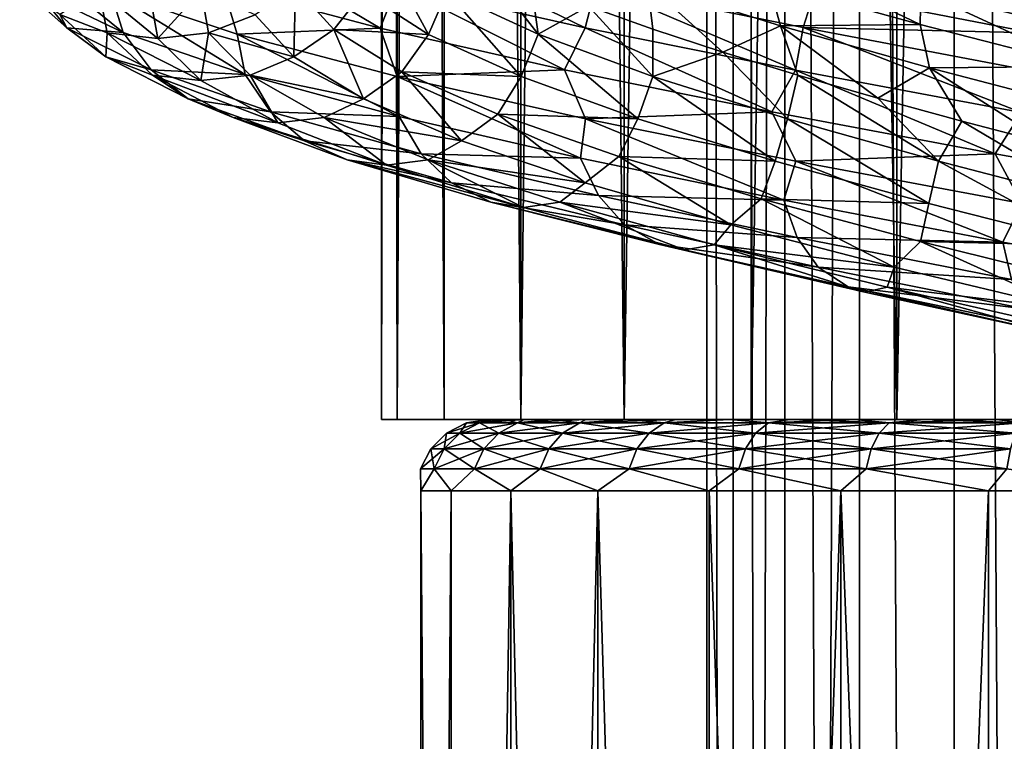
# Model space of a CAD drawing. Header units: metres. Extents: x -109 to 109, y -917 to 389.
# Tile 164 of 256: x -18 to -4, y -540 to -529. Entities that reach past the tile are written whole.
import ezdxf

# ---------------------------------------------------------------- set-up
doc = ezdxf.new("R2010")
doc.units = ezdxf.units.M
doc.layers.add('solid_24503124_XXX_01_SW0001', color=7, linetype='CONTINUOUS')
doc.layers.add('solid_24503124_XXX_01_SW0001_01', color=7, linetype='CONTINUOUS')

msp = doc.modelspace()

# ---------------------------------------------------------------- linework, layer by layer
at = {"layer": 'solid_24503124_XXX_01_SW0001'}
for points in [[(-13, -410), (-13, -535), (-12.778495, -535, 2.389471)], [(-12.778631, -410, -2.388798), (-12.778495, -535, -2.389471), (-13, -535)], [(-12.778631, -410, -2.388798), (-13, -535), (-13, -410)], [(-13, -410), (-12.778495, -535, 2.389471), (-12.778644, -410, 2.388729)], [(-12.778644, -410, 2.388729), (-12.778495, -535, 2.389471), (-12.122266, -535, 4.695816)], [(-12.778644, -410, 2.388729), (-12.122266, -535, 4.695816), (-12.122123, -410, 4.696183)], [(-12.122127, -410, -4.696173), (-12.778495, -535, -2.389471), (-12.778631, -410, -2.388798)], [(-12.122127, -410, -4.696173), (-12.122266, -535, -4.695816), (-12.778495, -535, -2.389471)], [(-12.122123, -410, 4.696183), (-12.122266, -535, 4.695816), (-11.053084, -535, 6.843201)], [(-12.122127, -410, -4.696173), (-11.053084, -535, -6.843201), (-12.122266, -535, -4.695816)], [(-11.052748, -410, -6.843724), (-11.053084, -535, -6.843201), (-12.122127, -410, -4.696173)], [(-12.122123, -410, 4.696183), (-11.053084, -535, 6.843201), (-11.052835, -410, 6.84358)], [(-11.052835, -410, 6.84358), (-11.053084, -535, 6.843201), (-9.606456, -535, 8.758754)], [(-9.607092, -410, -8.758067), (-9.606456, -535, -8.758754), (-11.053084, -535, -6.843201)], [(-9.607092, -410, -8.758067), (-11.053084, -535, -6.843201), (-11.052748, -410, -6.843724)], [(-11.052835, -410, 6.84358), (-9.606456, -535, 8.758754), (-9.607066, -410, 8.758096)], [(-7.834121, -410, -10.374312), (-9.606456, -535, -8.758754), (-9.607092, -410, -8.758067)], [(-9.607066, -410, 8.758096), (-9.606456, -535, 8.758754), (-7.834294, -410, 10.374181)], [(-7.834294, -410, 10.374181), (-9.606456, -535, 8.758754), (-7.834196, -535, 10.374236)], [(-7.834121, -410, -10.374312), (-7.834196, -535, -10.374236), (-9.606456, -535, -8.758754)], [(-7.834294, -410, 10.374181), (-7.834196, -535, 10.374236), (-5.795265, -535, 11.636799)], [(-7.834294, -410, 10.374181), (-5.795265, -535, 11.636799), (-5.794521, -410, 11.637158)], [(-5.794586, -410, -11.637126), (-5.795265, -535, -11.636799), (-7.834196, -535, -10.374236)], [(-5.794586, -410, -11.637126), (-7.834196, -535, -10.374236), (-7.834121, -410, -10.374312)], [(-5.794521, -410, 11.637158), (-5.795265, -535, 11.636799), (-3.557269, -535, 12.503851)], [(-3.557472, -410, -12.503769), (-3.557269, -535, -12.503851), (-5.795265, -535, -11.636799)], [(-3.557472, -410, -12.503769), (-5.795265, -535, -11.636799), (-5.794586, -410, -11.637126)], [(-5.794521, -410, 11.637158), (-3.557269, -535, 12.503851), (-3.557692, -410, 12.503706)], [(-8.453436, -701, -399.111511), (-8.453425, -437, -399.111481), (-8.453425, -437, -400.888519)], [(-8.453436, -701, -400.888489), (-8.453436, -701, -399.111511), (-8.453425, -437, -400.888519)], [(-8.083981, -701, -402.626648), (-8.453436, -701, -400.888489), (-8.453425, -437, -400.888519)], [(-8.453436, -701, -399.111511), (-8.083981, -701, -397.373352), (-8.453425, -437, -399.111481)], [(-8.083981, -701, -402.626648), (-8.453425, -437, -400.888519), (-8.083978, -437, -402.626648)], [(-8.083981, -701, -397.373352), (-8.083978, -437, -397.373352), (-8.453425, -437, -399.111481)], [(-8.083981, -701, -402.626648), (-8.083978, -437, -402.626648), (-7.361266, -437, -404.249908)], [(-7.361216, -701, -404.25), (-8.083981, -701, -402.626648), (-7.361266, -437, -404.249908)], [(-8.083981, -701, -397.373352), (-7.361216, -701, -395.75), (-8.083978, -437, -397.373352)], [(-7.361216, -701, -395.75), (-7.361266, -437, -395.750092), (-8.083978, -437, -397.373352)], [(-7.361216, -701, -404.25), (-7.361266, -437, -404.249908), (-6.316738, -437, -405.687592)], [(-6.316731, -701, -394.312378), (-6.316738, -437, -394.312408), (-7.361266, -437, -395.750092)], [(-7.361216, -701, -395.75), (-6.316731, -701, -394.312378), (-7.361266, -437, -395.750092)], [(-6.316731, -701, -405.687622), (-7.361216, -701, -404.25), (-6.316738, -437, -405.687592)], [(-4.996175, -701, -406.876648), (-6.316738, -437, -405.687592), (-4.996158, -437, -406.876648)], [(-4.996175, -701, -406.876648), (-6.316731, -701, -405.687622), (-6.316738, -437, -405.687592)], [(-4.996175, -701, -393.123352), (-4.996158, -437, -393.123352), (-6.316738, -437, -394.312408)], [(-6.316731, -701, -394.312378), (-4.996175, -701, -393.123352), (-6.316738, -437, -394.312408)], [(-4.996175, -701, -406.876648), (-4.996158, -437, -406.876648), (-3.457402, -437, -407.765076)], [(-3.457262, -701, -407.765137), (-4.996175, -701, -406.876648), (-3.457402, -437, -407.765076)], [(-4.996175, -701, -393.123352), (-3.457262, -701, -392.234863), (-4.996158, -437, -393.123352)], [(-3.457262, -701, -392.234863), (-3.457402, -437, -392.234924), (-4.996158, -437, -393.123352)], [(-15.01458, -528.341614, -11.480134), (-13.018007, -529.530884, -13.838109), (-15.214014, -528.944397, -11.380428)], [(-15.01458, -528.341614, -11.480134), (-12.779982, -528.934082, -13.924508), (-13.018007, -529.530884, -13.838109)], [(-12.588287, -528.336121, -13.720875), (-10.154015, -529.526489, -15.941807), (-12.779982, -528.934082, -13.924508)], [(-12.588287, -528.336121, -13.720875), (-10.000299, -528.92865, -15.708149), (-10.154015, -529.526489, -15.941807)], [(-16.608734, -529.592529, -8.427439), (-18.046408, -528.427734, -5.622836), (-16.787861, -529.020264, -8.687566)], [(-16.608734, -529.592529, -8.427439), (-17.813927, -529.006714, -5.433581), (-18.046408, -528.427734, -5.622836)], [(-12.339953, -529.617432, -6.350289), (-12.985723, -528.431274, -4.034801), (-13.256542, -529.026794, -4.105639)], [(-12.339953, -529.617432, -6.350289), (-12.083698, -529.02301, -6.23709), (-12.985723, -528.431274, -4.034801)], [(-5.469957, -529.480164, -12.750193), (-5.463925, -529.006653, -13.222774), (-7.688192, -528.414307, -12.066814)], [(-7.592215, -528.893433, -11.613251), (-5.469957, -529.480164, -12.750193), (-7.688192, -528.414307, -12.066814)], [(-12.083698, -529.02301, -6.23709), (-10.811487, -529.614685, -8.247912), (-11.610913, -528.583557, -6.887324)], [(-10.811487, -529.614685, -8.247912), (-10.908007, -528.903137, -7.95347), (-11.610913, -528.583557, -6.887324)], [(-10.811487, -529.614685, -8.247912), (-10.1053, -529.223389, -8.950471), (-10.908007, -528.903137, -7.95347)], [(-9.282776, -528.910095, -9.934119), (-10.1053, -529.223389, -8.950471), (-9.209035, -529.5448, -9.870406)], [(-7.592215, -528.893433, -11.613251), (-9.282776, -528.910095, -9.934119), (-7.423853, -529.497437, -11.391184)], [(-9.282776, -528.910095, -9.934119), (-9.209035, -529.5448, -9.870406), (-8.230563, -529.865906, -10.700698)], [(-7.423853, -529.497437, -11.391184), (-9.282776, -528.910095, -9.934119), (-8.230563, -529.865906, -10.700698)], [(-7.592215, -528.893433, -11.613251), (-7.423853, -529.497437, -11.391184), (-5.469957, -529.480164, -12.750193)], [(-17.397593, -529.526733, -5.313723), (-18.054659, -528.940491, -2.228931), (-17.813927, -529.006714, -5.433581)], [(-17.493999, -529.34198, -2.178814), (-18.054659, -528.940491, -2.228931), (-17.397593, -529.526733, -5.313723)], [(-17.397593, -529.526733, -5.313723), (-17.813927, -529.006714, -5.433581), (-16.608734, -529.592529, -8.427439)], [(-16.831768, -529.593872, -2.140375), (-16.946089, -529.001465, 0.830257), (-17.493999, -529.34198, -2.178814)], [(-16.124926, -529.67334, -2.04007), (-16.946089, -529.001465, 0.830257), (-16.831768, -529.593872, -2.140375)], [(-16.124926, -529.67334, -2.04007), (-16.232887, -529.08197, 0.80049), (-16.946089, -529.001465, 0.830257)], [(-15.013437, -529.612854, -11.484793), (-16.787861, -529.020264, -8.687566), (-15.214014, -528.944397, -11.380428)], [(-14.904928, -530.178345, -11.167765), (-16.787861, -529.020264, -8.687566), (-15.013437, -529.612854, -11.484793)], [(-14.904928, -530.178345, -11.167765), (-16.608734, -529.592529, -8.427439), (-16.787861, -529.020264, -8.687566)], [(-15.519934, -529.003052, 0.760392), (-16.232887, -529.08197, 0.80049), (-16.124926, -529.67334, -2.04007)], [(-15.415236, -529.59552, -1.960229), (-15.519934, -529.003052, 0.760392), (-16.124926, -529.67334, -2.04007)], [(-14.763137, -529.34436, -1.834758), (-15.519934, -529.003052, 0.760392), (-15.415236, -529.59552, -1.960229)], [(-15.013437, -529.612854, -11.484793), (-15.214014, -528.944397, -11.380428), (-13.018007, -529.530884, -13.838109)], [(-14.198787, -528.957153, -1.804487), (-14.763137, -529.34436, -1.834758), (-14.221971, -529.931946, -4.362761)], [(-13.665499, -529.5495, -4.254139), (-14.198787, -528.957153, -1.804487), (-14.221971, -529.931946, -4.362761)], [(-13.256542, -529.026794, -4.105639), (-14.198787, -528.957153, -1.804487), (-13.665499, -529.5495, -4.254139)], [(-12.339953, -529.617432, -6.350289), (-13.256542, -529.026794, -4.105639), (-13.665499, -529.5495, -4.254139)], [(-12.779982, -528.934082, -13.924508), (-10.442071, -530.115112, -15.873191), (-13.018007, -529.530884, -13.838109)], [(-12.779982, -528.934082, -13.924508), (-10.154015, -529.526489, -15.941807), (-10.442071, -530.115112, -15.873191)], [(-11.046666, -530.20813, -8.400686), (-12.083698, -529.02301, -6.23709), (-12.339953, -529.617432, -6.350289)], [(-11.046666, -530.20813, -8.400686), (-10.811487, -529.614685, -8.247912), (-12.083698, -529.02301, -6.23709)], [(-10.000299, -528.92865, -15.708149), (-7.215178, -530.118896, -17.468584), (-10.154015, -529.526489, -15.941807)], [(-10.000299, -528.92865, -15.708149), (-7.104068, -529.521179, -17.211922), (-7.215178, -530.118896, -17.468584)], [(-6.942386, -529.002563, -16.808487), (-7.104068, -529.521179, -17.211922), (-10.000299, -528.92865, -15.708149)], [(-6.942386, -529.002563, -16.808487), (-3.902392, -529.594971, -17.763273), (-7.104068, -529.521179, -17.211922)], [(-3.889314, -529.177307, -17.188612), (-3.902392, -529.594971, -17.763273), (-6.942386, -529.002563, -16.808487)], [(-5.469957, -529.480164, -12.750193), (-3.183709, -530.066833, -13.504675), (-5.463925, -529.006653, -13.222774)], [(-5.463925, -529.006653, -13.222774), (-3.072693, -529.598999, -13.974257), (-3.287609, -529.179199, -14.502707)], [(-3.183709, -530.066833, -13.504675), (-3.072693, -529.598999, -13.974257), (-5.463925, -529.006653, -13.222774)], [(-10.811487, -529.614685, -8.247912), (-9.207824, -530.20636, -10.006302), (-10.1053, -529.223389, -8.950471)], [(-9.207824, -530.20636, -10.006302), (-9.209035, -529.5448, -9.870406), (-10.1053, -529.223389, -8.950471)], [(-16.851236, -529.930054, -5.176585), (-17.493999, -529.34198, -2.178814), (-17.397593, -529.526733, -5.313723)], [(-16.831768, -529.593872, -2.140375), (-17.493999, -529.34198, -2.178814), (-16.851236, -529.930054, -5.176585)], [(-14.221971, -529.931946, -4.362761), (-14.763137, -529.34436, -1.834758), (-15.415236, -529.59552, -1.960229)], [(-16.218311, -530.112976, -8.239534), (-17.397593, -529.526733, -5.313723), (-16.608734, -529.592529, -8.427439)], [(-16.851236, -529.930054, -5.176585), (-17.397593, -529.526733, -5.313723), (-16.218311, -530.112976, -8.239534)], [(-16.199179, -530.18634, -5.044865), (-16.831768, -529.593872, -2.140375), (-16.851236, -529.930054, -5.176585)], [(-15.522264, -530.264709, -4.817811), (-16.831768, -529.593872, -2.140375), (-16.199179, -530.18634, -5.044865)], [(-15.522264, -530.264709, -4.817811), (-16.124926, -529.67334, -2.04007), (-16.831768, -529.593872, -2.140375)], [(-16.218311, -530.112976, -8.239534), (-16.608734, -529.592529, -8.427439), (-14.904928, -530.178345, -11.167765)], [(-15.415236, -529.59552, -1.960229), (-16.124926, -529.67334, -2.04007), (-15.522264, -530.264709, -4.817811)], [(-14.83589, -530.187927, -4.620274), (-15.415236, -529.59552, -1.960229), (-15.522264, -530.264709, -4.817811)], [(-14.221971, -529.931946, -4.362761), (-15.415236, -529.59552, -1.960229), (-14.83589, -530.187927, -4.620274)], [(-12.777398, -530.205444, -13.929493), (-15.013437, -529.612854, -11.484793), (-13.018007, -529.530884, -13.838109)], [(-13.665499, -529.5495, -4.254139), (-14.221971, -529.931946, -4.362761), (-13.251943, -530.519592, -6.759627)], [(-12.71366, -530.141785, -6.573889), (-13.665499, -529.5495, -4.254139), (-13.251943, -530.519592, -6.759627)], [(-12.339953, -529.617432, -6.350289), (-13.665499, -529.5495, -4.254139), (-12.71366, -530.141785, -6.573889)], [(-12.777398, -530.205444, -13.929493), (-13.018007, -529.530884, -13.838109), (-10.442071, -530.115112, -15.873191)], [(-10.154015, -529.526489, -15.941807), (-7.544375, -530.700989, -17.436634), (-10.442071, -530.115112, -15.873191)], [(-10.154015, -529.526489, -15.941807), (-7.215178, -530.118896, -17.468584), (-7.544375, -530.700989, -17.436634)], [(-9.207824, -530.20636, -10.006302), (-8.230563, -529.865906, -10.700698), (-9.209035, -529.5448, -9.870406)], [(-7.423853, -529.497437, -11.391184), (-8.230563, -529.865906, -10.700698), (-7.179327, -530.186462, -11.432479)], [(-5.469957, -529.480164, -12.750193), (-7.423853, -529.497437, -11.391184), (-5.339977, -530.084839, -12.503477)], [(-7.423853, -529.497437, -11.391184), (-7.179327, -530.186462, -11.432479), (-6.060482, -530.507751, -12.062315)], [(-5.339977, -530.084839, -12.503477), (-7.423853, -529.497437, -11.391184), (-6.060482, -530.507751, -12.062315)], [(-7.104068, -529.521179, -17.211922), (-4.055814, -530.711304, -18.460888), (-7.215178, -530.118896, -17.468584)], [(-7.104068, -529.521179, -17.211922), (-3.990627, -530.113708, -18.188881), (-4.055814, -530.711304, -18.460888)], [(-3.902392, -529.594971, -17.763273), (-3.990627, -530.113708, -18.188881), (-7.104068, -529.521179, -17.211922)], [(-5.469957, -529.480164, -12.750193), (-5.339977, -530.084839, -12.503477), (-3.183709, -530.066833, -13.504675)], [(-12.752916, -530.764221, -13.572824), (-15.013437, -529.612854, -11.484793), (-12.777398, -530.205444, -13.929493)], [(-12.752916, -530.764221, -13.572824), (-14.904928, -530.178345, -11.167765), (-15.013437, -529.612854, -11.484793)], [(-11.046666, -530.20813, -8.400686), (-12.339953, -529.617432, -6.350289), (-12.71366, -530.141785, -6.573889)], [(-9.415863, -530.798767, -10.194843), (-10.811487, -529.614685, -8.247912), (-11.046666, -530.20813, -8.400686)], [(-9.415863, -530.798767, -10.194843), (-9.207824, -530.20636, -10.006302), (-10.811487, -529.614685, -8.247912)], [(-9.207824, -530.20636, -10.006302), (-7.322897, -530.798035, -11.45857), (-8.230563, -529.865906, -10.700698)], [(-7.322897, -530.798035, -11.45857), (-7.179327, -530.186462, -11.432479), (-8.230563, -529.865906, -10.700698)], [(-15.699573, -530.518127, -8.018522), (-16.851236, -529.930054, -5.176585), (-16.218311, -530.112976, -8.239534)], [(-16.199179, -530.18634, -5.044865), (-16.851236, -529.930054, -5.176585), (-15.699573, -530.518127, -8.018522)], [(-13.251943, -530.519592, -6.759627), (-14.221971, -529.931946, -4.362761), (-14.83589, -530.187927, -4.620274)], [(-14.551424, -530.699219, -10.917102), (-16.218311, -530.112976, -8.239534), (-14.904928, -530.178345, -11.167765)], [(-15.699573, -530.518127, -8.018522), (-16.218311, -530.112976, -8.239534), (-14.551424, -530.699219, -10.917102)], [(-12.71366, -530.141785, -6.573889), (-13.251943, -530.519592, -6.759627), (-11.881589, -531.107239, -8.951865)], [(-10.149858, -530.798035, -15.946733), (-12.777398, -530.205444, -13.929493), (-10.442071, -530.115112, -15.873191)], [(-11.371515, -530.73407, -8.691411), (-12.71366, -530.141785, -6.573889), (-11.881589, -531.107239, -8.951865)], [(-11.046666, -530.20813, -8.400686), (-12.71366, -530.141785, -6.573889), (-11.371515, -530.73407, -8.691411)], [(-10.149858, -530.798035, -15.946733), (-10.442071, -530.115112, -15.873191), (-7.544375, -530.700989, -17.436634)], [(-7.215178, -530.118896, -17.468584), (-4.425037, -531.286194, -18.477514), (-7.544375, -530.700989, -17.436634)], [(-7.215178, -530.118896, -17.468584), (-4.055814, -530.711304, -18.460888), (-4.425037, -531.286194, -18.477514)], [(-5.339977, -530.084839, -12.503477), (-6.060482, -530.507751, -12.062315), (-4.886759, -530.829102, -12.583683)], [(-3.183709, -530.066833, -13.504675), (-5.339977, -530.084839, -12.503477), (-3.095637, -530.672241, -13.239817)], [(-5.339977, -530.084839, -12.503477), (-4.886759, -530.829102, -12.583683), (-3.673549, -531.149292, -12.99039)], [(-3.095637, -530.672241, -13.239817), (-5.339977, -530.084839, -12.503477), (-3.673549, -531.149292, -12.99039)], [(-15.07023, -530.778748, -7.795242), (-16.199179, -530.18634, -5.044865), (-15.699573, -530.518127, -8.018522)], [(-14.445681, -530.856018, -7.448907), (-16.199179, -530.18634, -5.044865), (-15.07023, -530.778748, -7.795242)], [(-14.445681, -530.856018, -7.448907), (-15.522264, -530.264709, -4.817811), (-16.199179, -530.18634, -5.044865)], [(-14.83589, -530.187927, -4.620274), (-15.522264, -530.264709, -4.817811), (-14.445681, -530.856018, -7.448907)], [(-14.551424, -530.699219, -10.917102), (-14.904928, -530.178345, -11.167765), (-12.752916, -530.764221, -13.572824)], [(-13.801959, -530.780334, -7.139179), (-14.83589, -530.187927, -4.620274), (-14.445681, -530.856018, -7.448907)], [(-13.251943, -530.519592, -6.759627), (-14.83589, -530.187927, -4.620274), (-13.801959, -530.780334, -7.139179)], [(-10.21919, -531.350037, -15.571067), (-12.777398, -530.205444, -13.929493), (-10.149858, -530.798035, -15.946733)], [(-10.21919, -531.350037, -15.571067), (-12.752916, -530.764221, -13.572824), (-12.777398, -530.205444, -13.929493)], [(-9.415863, -530.798767, -10.194843), (-11.046666, -530.20813, -8.400686), (-11.371515, -530.73407, -8.691411)], [(-7.498466, -531.389465, -11.678231), (-9.207824, -530.20636, -10.006302), (-9.415863, -530.798767, -10.194843)], [(-7.498466, -531.389465, -11.678231), (-7.322897, -530.798035, -11.45857), (-9.207824, -530.20636, -10.006302)], [(-7.322897, -530.798035, -11.45857), (-5.212879, -531.389771, -12.559104), (-7.179327, -530.186462, -11.432479)], [(-5.212879, -531.389771, -12.559104), (-6.060482, -530.507751, -12.062315), (-7.179327, -530.186462, -11.432479)], [(-14.072913, -531.106201, -10.617352), (-15.699573, -530.518127, -8.018522), (-14.551424, -530.699219, -10.917102)], [(-15.07023, -530.778748, -7.795242), (-15.699573, -530.518127, -8.018522), (-14.072913, -531.106201, -10.617352)], [(-11.881589, -531.107239, -8.951865), (-13.251943, -530.519592, -6.759627), (-13.801959, -530.780334, -7.139179)], [(-5.212879, -531.389771, -12.559104), (-4.886759, -530.829102, -12.583683), (-6.060482, -530.507751, -12.062315)], [(-12.446347, -531.285522, -13.266471), (-14.551424, -530.699219, -10.917102), (-12.752916, -530.764221, -13.572824)], [(-14.072913, -531.106201, -10.617352), (-14.551424, -530.699219, -10.917102), (-12.446347, -531.285522, -13.266471)], [(-7.209414, -531.390625, -17.473047), (-10.149858, -530.798035, -15.946733), (-7.544375, -530.700989, -17.436634)], [(-7.209414, -531.390625, -17.473047), (-7.544375, -530.700989, -17.436634), (-4.425037, -531.286194, -18.477514)], [(-13.478431, -531.371155, -10.305717), (-15.07023, -530.778748, -7.795242), (-14.072913, -531.106201, -10.617352)], [(-12.927065, -531.447388, -9.851603), (-15.07023, -530.778748, -7.795242), (-13.478431, -531.371155, -10.305717)], [(-12.927065, -531.447388, -9.851603), (-14.445681, -530.856018, -7.448907), (-15.07023, -530.778748, -7.795242)], [(-13.801959, -530.780334, -7.139179), (-14.445681, -530.856018, -7.448907), (-12.927065, -531.447388, -9.851603)], [(-12.344132, -531.372742, -9.438374), (-13.801959, -530.780334, -7.139179), (-12.927065, -531.447388, -9.851603)], [(-11.881589, -531.107239, -8.951865), (-13.801959, -530.780334, -7.139179), (-12.344132, -531.372742, -9.438374)], [(-12.446347, -531.285522, -13.266471), (-12.752916, -530.764221, -13.572824), (-10.21919, -531.350037, -15.571067)], [(-11.371515, -530.73407, -8.691411), (-11.881589, -531.107239, -8.951865), (-10.151814, -531.694885, -10.873762)], [(-9.680052, -531.326355, -10.542394), (-11.371515, -530.73407, -8.691411), (-10.151814, -531.694885, -10.873762)], [(-9.415863, -530.798767, -10.194843), (-11.371515, -530.73407, -8.691411), (-9.680052, -531.326355, -10.542394)], [(-7.377407, -531.935852, -17.100424), (-10.21919, -531.350037, -15.571067), (-10.149858, -530.798035, -15.946733)], [(-7.377407, -531.935852, -17.100424), (-10.149858, -530.798035, -15.946733), (-7.209414, -531.390625, -17.473047)], [(-7.498466, -531.389465, -11.678231), (-9.415863, -530.798767, -10.194843), (-9.680052, -531.326355, -10.542394)], [(-5.351366, -531.980103, -12.804343), (-7.322897, -530.798035, -11.45857), (-7.498466, -531.389465, -11.678231)], [(-5.351366, -531.980103, -12.804343), (-5.212879, -531.389771, -12.559104), (-7.322897, -530.798035, -11.45857)], [(-5.212879, -531.389771, -12.559104), (-2.943924, -531.981445, -13.276345), (-4.886759, -530.829102, -12.583683)], [(-2.943924, -531.981445, -13.276345), (-3.673549, -531.149292, -12.99039), (-4.886759, -530.829102, -12.583683)], [(-4.055814, -530.711304, -18.460888), (-1.177117, -531.870605, -18.962351), (-4.425037, -531.286194, -18.477514)], [(-12.01992, -531.694275, -12.895072), (-14.072913, -531.106201, -10.617352), (-12.446347, -531.285522, -13.266471)], [(-13.478431, -531.371155, -10.305717), (-14.072913, -531.106201, -10.617352), (-12.01992, -531.694275, -12.895072)], [(-10.151814, -531.694885, -10.873762), (-11.881589, -531.107239, -8.951865), (-12.344132, -531.372742, -9.438374)], [(-11.472419, -531.963562, -12.500017), (-13.478431, -531.371155, -10.305717), (-12.01992, -531.694275, -12.895072)], [(-11.01258, -532.038757, -11.953117), (-13.478431, -531.371155, -10.305717), (-11.472419, -531.963562, -12.500017)], [(-11.01258, -532.038757, -11.953117), (-12.927065, -531.447388, -9.851603), (-13.478431, -531.371155, -10.305717)], [(-12.344132, -531.372742, -9.438374), (-12.927065, -531.447388, -9.851603), (-11.01258, -532.038757, -11.953117)], [(-9.968184, -531.871765, -15.217615), (-12.446347, -531.285522, -13.266471), (-10.21919, -531.350037, -15.571067)], [(-12.01992, -531.694275, -12.895072), (-12.446347, -531.285522, -13.266471), (-9.968184, -531.871765, -15.217615)], [(-10.506954, -531.96521, -11.448004), (-12.344132, -531.372742, -9.438374), (-11.01258, -532.038757, -11.953117)], [(-10.151814, -531.694885, -10.873762), (-12.344132, -531.372742, -9.438374), (-10.506954, -531.96521, -11.448004)], [(-9.968184, -531.871765, -15.217615), (-10.21919, -531.350037, -15.571067), (-7.377407, -531.935852, -17.100424)], [(-9.680052, -531.326355, -10.542394), (-10.151814, -531.694885, -10.873762), (-8.116277, -532.282532, -12.467682)], [(-7.692276, -531.918701, -12.07017), (-9.680052, -531.326355, -10.542394), (-8.116277, -532.282532, -12.467682)], [(-7.498466, -531.389465, -11.678231), (-9.680052, -531.326355, -10.542394), (-7.692276, -531.918701, -12.07017)], [(-5.351366, -531.980103, -12.804343), (-7.498466, -531.389465, -11.678231), (-7.692276, -531.918701, -12.07017)], [(-4.315088, -532.521729, -18.118351), (-7.377407, -531.935852, -17.100424), (-7.209414, -531.390625, -17.473047)], [(-4.048501, -531.983154, -18.464462), (-7.209414, -531.390625, -17.473047), (-4.425037, -531.286194, -18.477514)], [(-4.315088, -532.521729, -18.118351), (-7.209414, -531.390625, -17.473047), (-4.048501, -531.983154, -18.464462)], [(-3.041672, -532.57074, -13.54107), (-5.212879, -531.389771, -12.559104), (-5.351366, -531.980103, -12.804343)], [(-3.041672, -532.57074, -13.54107), (-2.943924, -531.981445, -13.276345), (-5.212879, -531.389771, -12.559104)], [(-4.048501, -531.983154, -18.464462), (-4.425037, -531.286194, -18.477514), (-1.177117, -531.870605, -18.962351)], [(-9.60434, -532.282349, -14.783244), (-12.01992, -531.694275, -12.895072), (-9.968184, -531.871765, -15.217615)], [(-11.472419, -531.963562, -12.500017), (-12.01992, -531.694275, -12.895072), (-9.60434, -532.282349, -14.783244)], [(-8.116277, -532.282532, -12.467682), (-10.151814, -531.694885, -10.873762), (-10.506954, -531.96521, -11.448004)], [(-7.189106, -532.458008, -16.709879), (-9.968184, -531.871765, -15.217615), (-7.377407, -531.935852, -17.100424)], [(-9.60434, -532.282349, -14.783244), (-9.968184, -531.871765, -15.217615), (-7.189106, -532.458008, -16.709879)], [(-7.692276, -531.918701, -12.07017), (-8.116277, -532.282532, -12.467682), (-5.834599, -532.870117, -13.683941)], [(-5.467577, -532.510986, -13.226699), (-7.692276, -531.918701, -12.07017), (-5.834599, -532.870117, -13.683941)], [(-5.351366, -531.980103, -12.804343), (-7.692276, -531.918701, -12.07017), (-5.467577, -532.510986, -13.226699)], [(-7.189106, -532.458008, -16.709879), (-7.377407, -531.935852, -17.100424), (-4.315088, -532.521729, -18.118351)], [(-9.115077, -532.55603, -14.310927), (-11.472419, -531.963562, -12.500017), (-9.60434, -532.282349, -14.783244)], [(-8.762096, -532.630127, -13.689385), (-11.472419, -531.963562, -12.500017), (-9.115077, -532.55603, -14.310927)], [(-8.762096, -532.630127, -13.689385), (-11.01258, -532.038757, -11.953117), (-11.472419, -531.963562, -12.500017)], [(-10.506954, -531.96521, -11.448004), (-11.01258, -532.038757, -11.953117), (-8.762096, -532.630127, -13.689385)], [(-8.348015, -532.557617, -13.106513), (-10.506954, -531.96521, -11.448004), (-8.762096, -532.630127, -13.689385)], [(-8.116277, -532.282532, -12.467682), (-10.506954, -531.96521, -11.448004), (-8.348015, -532.557617, -13.106513)], [(-3.041672, -532.57074, -13.54107), (-5.351366, -531.980103, -12.804343), (-5.467577, -532.510986, -13.226699)], [(-1.122771, -533.107544, -18.590109), (-4.315088, -532.521729, -18.118351), (-4.048501, -531.983154, -18.464462)], [(-6.89706, -532.870483, -16.22296), (-9.60434, -532.282349, -14.783244), (-7.189106, -532.458008, -16.709879)], [(-9.115077, -532.55603, -14.310927), (-9.60434, -532.282349, -14.783244), (-6.89706, -532.870483, -16.22296)], [(-5.834599, -532.870117, -13.683941), (-8.116277, -532.282532, -12.467682), (-8.348015, -532.557617, -13.106513)], [(-4.194813, -533.044312, -17.70166), (-7.189106, -532.458008, -16.709879), (-4.315088, -532.521729, -18.118351)], [(-6.89706, -532.870483, -16.22296), (-7.189106, -532.458008, -16.709879), (-4.194813, -533.044312, -17.70166)], [(-6.476875, -533.148438, -15.681491), (-9.115077, -532.55603, -14.310927), (-6.89706, -532.870483, -16.22296)], [(-6.242585, -533.221436, -15.005902), (-9.115077, -532.55603, -14.310927), (-6.476875, -533.148438, -15.681491)], [(-6.242585, -533.221436, -15.005902), (-8.762096, -532.630127, -13.689385), (-9.115077, -532.55603, -14.310927)], [(-8.348015, -532.557617, -13.106513), (-8.762096, -532.630127, -13.689385), (-6.242585, -533.221436, -15.005902)], [(-5.931851, -533.150024, -14.361738), (-8.348015, -532.557617, -13.106513), (-6.242585, -533.221436, -15.005902)], [(-5.834599, -532.870117, -13.683941), (-8.348015, -532.557617, -13.106513), (-5.931851, -533.150024, -14.361738)], [(-5.467577, -532.510986, -13.226699), (-5.834599, -532.870117, -13.683941), (-3.377447, -533.457764, -14.488398)], [(-3.075832, -533.103271, -13.978711), (-5.467577, -532.510986, -13.226699), (-3.377447, -533.457764, -14.488398)], [(-3.041672, -532.57074, -13.54107), (-5.467577, -532.510986, -13.226699), (-3.075832, -533.103271, -13.978711)], [(-4.194813, -533.044312, -17.70166), (-4.315088, -532.521729, -18.118351), (-1.122771, -533.107544, -18.590109)], [(-3.982042, -533.458557, -17.173716), (-6.89706, -532.870483, -16.22296), (-4.194813, -533.044312, -17.70166)], [(-6.476875, -533.148438, -15.681491), (-6.89706, -532.870483, -16.22296), (-3.982042, -533.458557, -17.173716)], [(-3.377447, -533.457764, -14.488398), (-5.834599, -532.870117, -13.683941), (-5.931851, -533.150024, -14.361738)], [(-3.640707, -533.740845, -16.572254), (-6.476875, -533.148438, -15.681491), (-3.982042, -533.458557, -17.173716)], [(-3.532959, -533.812805, -15.86499), (-6.476875, -533.148438, -15.681491), (-3.640707, -533.740845, -16.572254)], [(-3.532959, -533.812805, -15.86499), (-6.242585, -533.221436, -15.005902), (-6.476875, -533.148438, -15.681491)], [(-5.931851, -533.150024, -14.361738), (-6.242585, -533.221436, -15.005902), (-3.532959, -533.812805, -15.86499)], [(-3.334382, -533.742493, -15.177545), (-5.931851, -533.150024, -14.361738), (-3.532959, -533.812805, -15.86499)], [(-3.377447, -533.457764, -14.488398), (-5.931851, -533.150024, -14.361738), (-3.334382, -533.742493, -15.177545)], [(-11.279029, -535, 2.24352), (-12.778495, -535, 2.389471), (-13, -535)], [(-11.499994, -535), (-13, -535), (-12.778495, -535, -2.389471)], [(-11.444623, -535, 1.127213), (-11.279029, -535, 2.24352), (-13, -535)], [(-11.499994, -535), (-11.444623, -535, 1.127213), (-13, -535)], [(-10.624623, -535, 4.400826), (-12.122266, -535, 4.695816), (-12.778495, -535, 2.389471)], [(-11.004802, -535, 3.338311), (-10.624623, -535, 4.400826), (-12.778495, -535, 2.389471)], [(-11.279029, -535, 2.24352), (-11.004802, -535, 3.338311), (-12.778495, -535, 2.389471)], [(-11.004802, -535, -3.338311), (-12.778495, -535, -2.389471), (-12.122266, -535, -4.695816)], [(-11.444623, -535, -1.127213), (-11.499994, -535), (-12.778495, -535, -2.389471)], [(-11.279029, -535, -2.24352), (-11.444623, -535, -1.127213), (-12.778495, -535, -2.389471)], [(-11.004802, -535, -3.338311), (-11.279029, -535, -2.24352), (-12.778495, -535, -2.389471)], [(-9.561923, -535, 6.389017), (-11.053084, -535, 6.843201), (-12.122266, -535, 4.695816)], [(-10.142069, -535, 5.421107), (-9.561923, -535, 6.389017), (-12.122266, -535, 4.695816)], [(-10.624623, -535, 4.400826), (-10.142069, -535, 5.421107), (-12.122266, -535, 4.695816)], [(-10.142069, -535, -5.421107), (-12.122266, -535, -4.695816), (-11.053084, -535, -6.843201)], [(-10.624623, -535, -4.400826), (-11.004802, -535, -3.338311), (-12.122266, -535, -4.695816)], [(-10.142069, -535, -5.421107), (-10.624623, -535, -4.400826), (-12.122266, -535, -4.695816)], [(-12.088039, -535.191162), (-11.809017, -535.04895), (-11.629611, -535.04895, -2.050614)], [(-11.904395, -535.191162, 2.099066), (-11.809017, -535.04895), (-12.088039, -535.191162)], [(-12.088039, -535.191162), (-11.629611, -535.04895, -2.050614), (-11.904395, -535.191162, -2.099066)], [(-11.904395, -535.191162, 2.099066), (-11.629611, -535.04895, 2.050614), (-11.809017, -535.04895)], [(-11.359041, -535.191162, 4.134353), (-11.629611, -535.04895, 2.050614), (-11.904395, -535.191162, 2.099066)], [(-11.904395, -535.191162, -2.099066), (-11.629611, -535.04895, -2.050614), (-11.096847, -535.04895, -4.038922)], [(-11.904395, -535.191162, -2.099066), (-11.096847, -535.04895, -4.038922), (-11.359041, -535.191162, -4.134353)], [(-11.809017, -535.04895), (-11.499994, -535), (-11.444623, -535, -1.127213)], [(-11.809017, -535.04895), (-11.629611, -535.04895, 2.050614), (-11.499994, -535)], [(-11.629611, -535.04895, -2.050614), (-11.809017, -535.04895), (-11.444623, -535, -1.127213)], [(-11.629611, -535.04895, 2.050614), (-11.279029, -535, 2.24352), (-11.444623, -535, 1.127213)], [(-11.629611, -535.04895, 2.050614), (-11.096847, -535.04895, 4.038922), (-11.279029, -535, 2.24352)], [(-11.629611, -535.04895, 2.050614), (-11.444623, -535, 1.127213), (-11.499994, -535)], [(-11.629611, -535.04895, -2.050614), (-11.444623, -535, -1.127213), (-11.279029, -535, -2.24352)], [(-11.629611, -535.04895, -2.050614), (-11.279029, -535, -2.24352), (-11.004802, -535, -3.338311)], [(-11.096847, -535.04895, -4.038922), (-11.629611, -535.04895, -2.050614), (-11.004802, -535, -3.338311)], [(-11.359041, -535.191162, 4.134353), (-11.096847, -535.04895, 4.038922), (-11.629611, -535.04895, 2.050614)], [(-10.468549, -535.191162, 6.04402), (-11.096847, -535.04895, 4.038922), (-11.359041, -535.191162, 4.134353)], [(-11.359041, -535.191162, -4.134353), (-11.096847, -535.04895, -4.038922), (-10.226909, -535.04895, -5.904509)], [(-11.359041, -535.191162, -4.134353), (-10.226909, -535.04895, -5.904509), (-10.468549, -535.191162, -6.04402)], [(-11.096847, -535.04895, 4.038922), (-11.004802, -535, 3.338311), (-11.279029, -535, 2.24352)], [(-11.096847, -535.04895, 4.038922), (-10.624623, -535, 4.400826), (-11.004802, -535, 3.338311)], [(-11.096847, -535.04895, 4.038922), (-10.226909, -535.04895, 5.904509), (-10.624623, -535, 4.400826)], [(-11.096847, -535.04895, -4.038922), (-11.004802, -535, -3.338311), (-10.624623, -535, -4.400826)], [(-11.096847, -535.04895, -4.038922), (-10.624623, -535, -4.400826), (-10.142069, -535, -5.421107)], [(-10.226909, -535.04895, -5.904509), (-11.096847, -535.04895, -4.038922), (-10.142069, -535, -5.421107)], [(-10.468549, -535.191162, 6.04402), (-10.226909, -535.04895, 5.904509), (-11.096847, -535.04895, 4.038922)], [(-8.131763, -535, 8.131688), (-9.606456, -535, 8.758754), (-11.053084, -535, 6.843201)], [(-8.889584, -535, 7.295564), (-8.131763, -535, 8.131688), (-11.053084, -535, 6.843201)], [(-9.561923, -535, 6.389017), (-8.889584, -535, 7.295564), (-11.053084, -535, 6.843201)], [(-8.889584, -535, -7.295564), (-11.053084, -535, -6.843201), (-9.606456, -535, -8.758754)], [(-9.561923, -535, -6.389017), (-10.142069, -535, -5.421107), (-11.053084, -535, -6.843201)], [(-8.889584, -535, -7.295564), (-9.561923, -535, -6.389017), (-11.053084, -535, -6.843201)], [(-10.226909, -535.04895, 5.904509), (-10.142069, -535, 5.421107), (-10.624623, -535, 4.400826)], [(-9.259975, -535.191162, 7.770042), (-10.226909, -535.04895, 5.904509), (-10.468549, -535.191162, 6.04402)], [(-10.468549, -535.191162, -6.04402), (-10.226909, -535.04895, -5.904509), (-9.046232, -535.04895, -7.59069)], [(-10.468549, -535.191162, -6.04402), (-9.046232, -535.04895, -7.59069), (-9.259975, -535.191162, -7.770042)], [(-10.226909, -535.04895, 5.904509), (-9.561923, -535, 6.389017), (-10.142069, -535, 5.421107)], [(-10.226909, -535.04895, 5.904509), (-9.046232, -535.04895, 7.59069), (-9.561923, -535, 6.389017)], [(-10.226909, -535.04895, -5.904509), (-10.142069, -535, -5.421107), (-9.561923, -535, -6.389017)], [(-10.226909, -535.04895, -5.904509), (-9.561923, -535, -6.389017), (-8.889584, -535, -7.295564)], [(-9.046232, -535.04895, -7.59069), (-10.226909, -535.04895, -5.904509), (-8.889584, -535, -7.295564)], [(-9.259975, -535.191162, 7.770042), (-9.046232, -535.04895, 7.59069), (-10.226909, -535.04895, 5.904509)], [(-5.421025, -535, 10.14211), (-7.834196, -535, 10.374236), (-9.606456, -535, 8.758754)], [(-6.389102, -535, 9.561869), (-5.421025, -535, 10.14211), (-9.606456, -535, 8.758754)], [(-7.295481, -535, 8.889649), (-6.389102, -535, 9.561869), (-9.606456, -535, 8.758754)], [(-8.131763, -535, 8.131688), (-7.295481, -535, 8.889649), (-9.606456, -535, 8.758754)], [(-7.295481, -535, -8.889649), (-9.606456, -535, -8.758754), (-7.834196, -535, -10.374236)], [(-8.131763, -535, -8.131688), (-8.889584, -535, -7.295564), (-9.606456, -535, -8.758754)], [(-7.295481, -535, -8.889649), (-8.131763, -535, -8.131688), (-9.606456, -535, -8.758754)], [(-9.046232, -535.04895, 7.59069), (-8.889584, -535, 7.295564), (-9.561923, -535, 6.389017)], [(-7.770042, -535.191162, 9.259975), (-9.046232, -535.04895, 7.59069), (-9.259975, -535.191162, 7.770042)], [(-9.259975, -535.191162, -7.770042), (-9.046232, -535.04895, -7.59069), (-7.59069, -535.04895, -9.046232)], [(-9.259975, -535.191162, -7.770042), (-7.59069, -535.04895, -9.046232), (-7.770042, -535.191162, -9.259975)], [(-9.046232, -535.04895, 7.59069), (-8.131763, -535, 8.131688), (-8.889584, -535, 7.295564)], [(-9.046232, -535.04895, 7.59069), (-7.59069, -535.04895, 9.046232), (-8.131763, -535, 8.131688)], [(-9.046232, -535.04895, -7.59069), (-8.889584, -535, -7.295564), (-8.131763, -535, -8.131688)], [(-7.59069, -535.04895, -9.046232), (-9.046232, -535.04895, -7.59069), (-8.131763, -535, -8.131688)], [(-7.770042, -535.191162, 9.259975), (-7.59069, -535.04895, 9.046232), (-9.046232, -535.04895, 7.59069)], [(-7.59069, -535.04895, 9.046232), (-7.295481, -535, 8.889649), (-8.131763, -535, 8.131688)], [(-7.59069, -535.04895, -9.046232), (-8.131763, -535, -8.131688), (-7.295481, -535, -8.889649)], [(-2.243567, -535, 11.279025), (-5.795265, -535, 11.636799), (-7.834196, -535, 10.374236)], [(-3.338248, -535, 11.004817), (-2.243567, -535, 11.279025), (-7.834196, -535, 10.374236)], [(-4.400902, -535, 10.624596), (-3.338248, -535, 11.004817), (-7.834196, -535, 10.374236)], [(-5.421025, -535, 10.14211), (-4.400902, -535, 10.624596), (-7.834196, -535, 10.374236)], [(-4.400902, -535, -10.624596), (-7.834196, -535, -10.374236), (-5.795265, -535, -11.636799)], [(-6.389102, -535, -9.561869), (-7.295481, -535, -8.889649), (-7.834196, -535, -10.374236)], [(-5.421025, -535, -10.14211), (-6.389102, -535, -9.561869), (-7.834196, -535, -10.374236)], [(-4.400902, -535, -10.624596), (-5.421025, -535, -10.14211), (-7.834196, -535, -10.374236)], [(-6.04402, -535.191162, 10.468549), (-7.59069, -535.04895, 9.046232), (-7.770042, -535.191162, 9.259975)], [(-7.770042, -535.191162, -9.259975), (-7.59069, -535.04895, -9.046232), (-5.904509, -535.04895, -10.226909)], [(-7.770042, -535.191162, -9.259975), (-5.904509, -535.04895, -10.226909), (-6.04402, -535.191162, -10.468549)], [(-7.59069, -535.04895, 9.046232), (-5.904509, -535.04895, 10.226909), (-7.295481, -535, 8.889649)], [(-7.59069, -535.04895, -9.046232), (-7.295481, -535, -8.889649), (-6.389102, -535, -9.561869)], [(-5.904509, -535.04895, -10.226909), (-7.59069, -535.04895, -9.046232), (-6.389102, -535, -9.561869)], [(-6.04402, -535.191162, 10.468549), (-5.904509, -535.04895, 10.226909), (-7.59069, -535.04895, 9.046232)], [(-5.904509, -535.04895, 10.226909), (-6.389102, -535, 9.561869), (-7.295481, -535, 8.889649)], [(-5.904509, -535.04895, 10.226909), (-5.421025, -535, 10.14211), (-6.389102, -535, 9.561869)], [(-5.904509, -535.04895, -10.226909), (-6.389102, -535, -9.561869), (-5.421025, -535, -10.14211)], [(-4.134353, -535.191162, 11.359041), (-5.904509, -535.04895, 10.226909), (-6.04402, -535.191162, 10.468549)], [(-6.04402, -535.191162, -10.468549), (-5.904509, -535.04895, -10.226909), (-4.038922, -535.04895, -11.096847)], [(-6.04402, -535.191162, -10.468549), (-4.038922, -535.04895, -11.096847), (-4.134353, -535.191162, -11.359041)], [(-5.904509, -535.04895, 10.226909), (-4.038922, -535.04895, 11.096847), (-5.421025, -535, 10.14211)], [(-5.904509, -535.04895, -10.226909), (-5.421025, -535, -10.14211), (-4.400902, -535, -10.624596)], [(-4.038922, -535.04895, -11.096847), (-5.904509, -535.04895, -10.226909), (-4.400902, -535, -10.624596)], [(-4.134353, -535.191162, 11.359041), (-4.038922, -535.04895, 11.096847), (-5.904509, -535.04895, 10.226909)], [(3.557269, -535, 12.503851), (-3.557269, -535, 12.503851), (-5.795265, -535, 11.636799)], [(5.795265, -535, 11.636799), (3.557269, -535, 12.503851), (-5.795265, -535, 11.636799)], [(0, -535, 11.5), (5.795265, -535, 11.636799), (-5.795265, -535, 11.636799)], [(-1.127188, -535, 11.44462), (0, -535, 11.5), (-5.795265, -535, 11.636799)], [(-2.243567, -535, 11.279025), (-1.127188, -535, 11.44462), (-5.795265, -535, 11.636799)], [(-3.338248, -535, -11.004817), (-4.400902, -535, -10.624596), (-5.795265, -535, -11.636799)], [(-2.243567, -535, -11.279025), (-3.338248, -535, -11.004817), (-5.795265, -535, -11.636799)], [(-1.127188, -535, -11.44462), (-2.243567, -535, -11.279025), (-5.795265, -535, -11.636799)], [(-4.038922, -535.04895, 11.096847), (-4.400902, -535, 10.624596), (-5.421025, -535, 10.14211)], [(-4.038922, -535.04895, 11.096847), (-3.338248, -535, 11.004817), (-4.400902, -535, 10.624596)], [(-4.038922, -535.04895, -11.096847), (-4.400902, -535, -10.624596), (-3.338248, -535, -11.004817)], [(-11.904395, -535.191162, -2.099066), (-12.122379, -535.41272, -2.137502), (-12.309386, -535.41272)], [(-12.088039, -535.191162), (-12.309386, -535.41272), (-12.122379, -535.41272, 2.137502)], [(-12.088039, -535.191162), (-11.904395, -535.191162, -2.099066), (-12.309386, -535.41272)], [(-11.359041, -535.191162, -4.134353), (-11.567039, -535.41272, -4.210058), (-12.122379, -535.41272, -2.137502)], [(-11.904395, -535.191162, -2.099066), (-11.359041, -535.191162, -4.134353), (-12.122379, -535.41272, -2.137502)], [(-11.904395, -535.191162, 2.099066), (-12.122379, -535.41272, 2.137502), (-11.567039, -535.41272, 4.210058)], [(-11.904395, -535.191162, 2.099066), (-12.088039, -535.191162), (-12.122379, -535.41272, 2.137502)], [(-11.359041, -535.191162, 4.134353), (-11.904395, -535.191162, 2.099066), (-11.567039, -535.41272, 4.210058)], [(-10.468549, -535.191162, -6.04402), (-10.660241, -535.41272, -6.154693), (-11.567039, -535.41272, -4.210058)], [(-11.359041, -535.191162, -4.134353), (-10.468549, -535.191162, -6.04402), (-11.567039, -535.41272, -4.210058)], [(-11.359041, -535.191162, 4.134353), (-11.567039, -535.41272, 4.210058), (-10.660241, -535.41272, 6.154693)], [(-10.468549, -535.191162, 6.04402), (-11.359041, -535.191162, 4.134353), (-10.660241, -535.41272, 6.154693)], [(-9.259975, -535.191162, -7.770042), (-9.429537, -535.41272, -7.912321), (-10.660241, -535.41272, -6.154693)], [(-10.468549, -535.191162, -6.04402), (-9.259975, -535.191162, -7.770042), (-10.660241, -535.41272, -6.154693)], [(-10.468549, -535.191162, 6.04402), (-10.660241, -535.41272, 6.154693), (-9.429537, -535.41272, 7.912321)], [(-9.259975, -535.191162, 7.770042), (-10.468549, -535.191162, 6.04402), (-9.429537, -535.41272, 7.912321)], [(-7.770042, -535.191162, -9.259975), (-7.912321, -535.41272, -9.429537), (-9.429537, -535.41272, -7.912321)], [(-9.259975, -535.191162, -7.770042), (-7.770042, -535.191162, -9.259975), (-9.429537, -535.41272, -7.912321)], [(-9.259975, -535.191162, 7.770042), (-9.429537, -535.41272, 7.912321), (-7.912321, -535.41272, 9.429537)], [(-7.770042, -535.191162, 9.259975), (-9.259975, -535.191162, 7.770042), (-7.912321, -535.41272, 9.429537)], [(-6.04402, -535.191162, -10.468549), (-6.154693, -535.41272, -10.660241), (-7.912321, -535.41272, -9.429537)], [(-7.770042, -535.191162, -9.259975), (-6.04402, -535.191162, -10.468549), (-7.912321, -535.41272, -9.429537)], [(-7.770042, -535.191162, 9.259975), (-7.912321, -535.41272, 9.429537), (-6.154693, -535.41272, 10.660241)], [(-6.04402, -535.191162, 10.468549), (-7.770042, -535.191162, 9.259975), (-6.154693, -535.41272, 10.660241)], [(-4.134353, -535.191162, -11.359041), (-4.210058, -535.41272, -11.567039), (-6.154693, -535.41272, -10.660241)], [(-6.04402, -535.191162, -10.468549), (-4.134353, -535.191162, -11.359041), (-6.154693, -535.41272, -10.660241)], [(-6.04402, -535.191162, 10.468549), (-6.154693, -535.41272, 10.660241), (-4.210058, -535.41272, 11.567039)], [(-4.134353, -535.191162, 11.359041), (-6.04402, -535.191162, 10.468549), (-4.210058, -535.41272, 11.567039)], [(-12.122379, -535.41272, -2.137502), (-12.262183, -535.691895, -2.162154), (-12.451347, -535.691895)], [(-12.309386, -535.41272), (-12.451347, -535.691895), (-12.262183, -535.691895, 2.162154)], [(-12.309386, -535.41272), (-12.122379, -535.41272, -2.137502), (-12.451347, -535.691895)], [(-12.122379, -535.41272, 2.137502), (-12.309386, -535.41272), (-12.262183, -535.691895, 2.162154)], [(-11.567039, -535.41272, -4.210058), (-11.700439, -535.691895, -4.258612), (-12.262183, -535.691895, -2.162154)], [(-12.122379, -535.41272, -2.137502), (-11.567039, -535.41272, -4.210058), (-12.262183, -535.691895, -2.162154)], [(-12.122379, -535.41272, 2.137502), (-12.262183, -535.691895, 2.162154), (-11.700439, -535.691895, 4.258612)], [(-11.567039, -535.41272, 4.210058), (-12.122379, -535.41272, 2.137502), (-11.700439, -535.691895, 4.258612)], [(-10.660241, -535.41272, -6.154693), (-10.783183, -535.691895, -6.225674), (-11.700439, -535.691895, -4.258612)], [(-11.567039, -535.41272, -4.210058), (-10.660241, -535.41272, -6.154693), (-11.700439, -535.691895, -4.258612)], [(-11.567039, -535.41272, 4.210058), (-11.700439, -535.691895, 4.258612), (-10.783183, -535.691895, 6.225674)], [(-10.660241, -535.41272, 6.154693), (-11.567039, -535.41272, 4.210058), (-10.783183, -535.691895, 6.225674)], [(-9.429537, -535.41272, -7.912321), (-9.538285, -535.691895, -8.003572), (-10.783183, -535.691895, -6.225674)], [(-10.660241, -535.41272, -6.154693), (-9.429537, -535.41272, -7.912321), (-10.783183, -535.691895, -6.225674)], [(-10.660241, -535.41272, 6.154693), (-10.783183, -535.691895, 6.225674), (-9.538285, -535.691895, 8.003572)], [(-9.429537, -535.41272, 7.912321), (-10.660241, -535.41272, 6.154693), (-9.538285, -535.691895, 8.003572)], [(-7.912321, -535.41272, -9.429537), (-8.003572, -535.691895, -9.538285), (-9.538285, -535.691895, -8.003572)], [(-9.429537, -535.41272, -7.912321), (-7.912321, -535.41272, -9.429537), (-9.538285, -535.691895, -8.003572)], [(-9.429537, -535.41272, 7.912321), (-9.538285, -535.691895, 8.003572), (-8.003572, -535.691895, 9.538285)], [(-7.912321, -535.41272, 9.429537), (-9.429537, -535.41272, 7.912321), (-8.003572, -535.691895, 9.538285)], [(-6.154693, -535.41272, -10.660241), (-6.225674, -535.691895, -10.783183), (-8.003572, -535.691895, -9.538285)], [(-7.912321, -535.41272, -9.429537), (-6.154693, -535.41272, -10.660241), (-8.003572, -535.691895, -9.538285)], [(-7.912321, -535.41272, 9.429537), (-8.003572, -535.691895, 9.538285), (-6.225674, -535.691895, 10.783183)], [(-6.154693, -535.41272, 10.660241), (-7.912321, -535.41272, 9.429537), (-6.225674, -535.691895, 10.783183)], [(-4.210058, -535.41272, -11.567039), (-4.258612, -535.691895, -11.700439), (-6.225674, -535.691895, -10.783183)], [(-6.154693, -535.41272, -10.660241), (-4.210058, -535.41272, -11.567039), (-6.225674, -535.691895, -10.783183)], [(-6.154693, -535.41272, 10.660241), (-6.225674, -535.691895, 10.783183), (-4.258612, -535.691895, 11.700439)], [(-4.210058, -535.41272, 11.567039), (-6.154693, -535.41272, 10.660241), (-4.258612, -535.691895, 11.700439)], [(-12.451347, -535.691895), (-12.446677, -536, -1.153355), (-12.446677, -536, 1.153355)], [(-12.451347, -535.691895), (-12.262183, -535.691895, -2.162154), (-12.446677, -536, -1.153355)], [(-12.262183, -535.691895, 2.162154), (-12.451347, -535.691895), (-12.446677, -536, 1.153355)], [(-12.262183, -535.691895, -2.162154), (-12.02282, -536, -3.420787), (-12.446677, -536, -1.153355)], [(-12.262183, -535.691895, 2.162154), (-12.446677, -536, 1.153355), (-12.02282, -536, 3.420787)], [(-12.262183, -535.691895, -2.162154), (-11.700439, -535.691895, -4.258612), (-12.02282, -536, -3.420787)], [(-11.700439, -535.691895, 4.258612), (-12.262183, -535.691895, 2.162154), (-12.02282, -536, 3.420787)], [(-11.700439, -535.691895, -4.258612), (-11.189541, -536, -5.57173), (-12.02282, -536, -3.420787)], [(-11.700439, -535.691895, 4.258612), (-12.02282, -536, 3.420787), (-11.189541, -536, 5.57173)], [(-11.700439, -535.691895, -4.258612), (-10.783183, -535.691895, -6.225674), (-11.189541, -536, -5.57173)], [(-10.783183, -535.691895, 6.225674), (-11.700439, -535.691895, 4.258612), (-11.189541, -536, 5.57173)], [(-10.783183, -535.691895, -6.225674), (-9.975215, -536, -7.532933), (-11.189541, -536, -5.57173)], [(-10.783183, -535.691895, 6.225674), (-11.189541, -536, 5.57173), (-9.975215, -536, 7.532933)], [(-10.783183, -535.691895, -6.225674), (-9.538285, -535.691895, -8.003572), (-9.975215, -536, -7.532933)], [(-9.538285, -535.691895, 8.003572), (-10.783183, -535.691895, 6.225674), (-9.975215, -536, 7.532933)], [(-9.538285, -535.691895, -8.003572), (-8.421196, -536, -9.237612), (-9.975215, -536, -7.532933)], [(-9.538285, -535.691895, 8.003572), (-9.975215, -536, 7.532933), (-8.421196, -536, 9.237612)], [(-9.538285, -535.691895, -8.003572), (-8.003572, -535.691895, -9.538285), (-8.421196, -536, -9.237612)], [(-8.003572, -535.691895, 9.538285), (-9.538285, -535.691895, 8.003572), (-8.421196, -536, 9.237612)], [(-8.003572, -535.691895, -9.538285), (-6.580402, -536, -10.627714), (-8.421196, -536, -9.237612)], [(-8.003572, -535.691895, 9.538285), (-8.421196, -536, 9.237612), (-6.580402, -536, 10.627714)], [(-8.003572, -535.691895, -9.538285), (-6.225674, -535.691895, -10.783183), (-6.580402, -536, -10.627714)], [(-6.225674, -535.691895, 10.783183), (-8.003572, -535.691895, 9.538285), (-6.580402, -536, 10.627714)], [(-6.225674, -535.691895, -10.783183), (-4.515521, -536, -11.655903), (-6.580402, -536, -10.627714)], [(-6.225674, -535.691895, 10.783183), (-6.580402, -536, 10.627714), (-4.515521, -536, 11.655903)], [(-6.225674, -535.691895, -10.783183), (-4.258612, -535.691895, -11.700439), (-4.515521, -536, -11.655903)], [(-4.258612, -535.691895, 11.700439), (-6.225674, -535.691895, 10.783183), (-4.515521, -536, 11.655903)], [(-4.258612, -535.691895, -11.700439), (-2.296869, -536, -12.287164), (-4.515521, -536, -11.655903)], [(-4.258612, -535.691895, 11.700439), (-4.515521, -536, 11.655903), (-2.296869, -536, 12.287164)], [(-12.446677, -536, -1.153355), (-12.446666, -589, -1.153364), (-12.446666, -589, 1.153364)], [(-12.446677, -536, -1.153355), (-12.02282, -536, -3.420787), (-12.446666, -589, -1.153364)], [(-12.446677, -536, 1.153355), (-12.446666, -589, 1.153364), (-12.022805, -589, 3.420848)], [(-12.446677, -536, 1.153355), (-12.446677, -536, -1.153355), (-12.446666, -589, 1.153364)], [(-12.02282, -536, 3.420787), (-12.446677, -536, 1.153355), (-12.022805, -589, 3.420848)], [(-12.02282, -536, -3.420787), (-12.022805, -589, -3.420848), (-12.446666, -589, -1.153364)], [(-12.02282, -536, -3.420787), (-11.189541, -536, -5.57173), (-12.022805, -589, -3.420848)], [(-11.189541, -536, 5.57173), (-12.02282, -536, 3.420787), (-12.022805, -589, 3.420848)], [(-11.189541, -536, -5.57173), (-11.1895, -589, -5.571813), (-12.022805, -589, -3.420848)], [(-11.189541, -536, 5.57173), (-12.022805, -589, 3.420848), (-11.1895, -589, 5.571813)], [(-11.189541, -536, -5.57173), (-9.975215, -536, -7.532933), (-11.1895, -589, -5.571813)], [(-11.189541, -536, 5.57173), (-11.1895, -589, 5.571813), (-9.97529, -589, 7.532837)], [(-9.975215, -536, 7.532933), (-11.189541, -536, 5.57173), (-9.97529, -589, 7.532837)], [(-9.975215, -536, -7.532933), (-9.97529, -589, -7.532837), (-11.1895, -589, -5.571813)], [(-9.975215, -536, -7.532933), (-8.421219, -589, -9.237588), (-9.97529, -589, -7.532837)], [(-9.975215, -536, 7.532933), (-9.97529, -589, 7.532837), (-8.421219, -589, 9.237588)], [(-9.975215, -536, -7.532933), (-8.421196, -536, -9.237612), (-8.421219, -589, -9.237588)], [(-8.421196, -536, 9.237612), (-9.975215, -536, 7.532933), (-8.421219, -589, 9.237588)], [(-6.580402, -536, -10.627714), (-6.580397, -589, -10.627702), (-8.421219, -589, -9.237588)], [(-8.421196, -536, -9.237612), (-6.580402, -536, -10.627714), (-8.421219, -589, -9.237588)], [(-8.421196, -536, 9.237612), (-8.421219, -589, 9.237588), (-6.580397, -589, 10.627702)], [(-6.580402, -536, 10.627714), (-8.421196, -536, 9.237612), (-6.580397, -589, 10.627702)], [(-6.580402, -536, -10.627714), (-4.515521, -536, -11.655903), (-6.580397, -589, -10.627702)], [(-6.580402, -536, 10.627714), (-6.580397, -589, 10.627702), (-4.515498, -589, 11.655905)], [(-4.515521, -536, 11.655903), (-6.580402, -536, 10.627714), (-4.515498, -589, 11.655905)], [(-4.515521, -536, -11.655903), (-4.515498, -589, -11.655905), (-6.580397, -589, -10.627702)], [(-4.515521, -536, -11.655903), (-2.296869, -536, -12.287164), (-4.515498, -589, -11.655905)], [(-2.296869, -536, 12.287164), (-4.515521, -536, 11.655903), (-4.515498, -589, 11.655905)], [(-2.296869, -536, -12.287164), (-2.296768, -589, -12.287185), (-4.515498, -589, -11.655905)], [(-2.296869, -536, 12.287164), (-4.515498, -589, 11.655905), (-2.296768, -589, 12.287185)]]:
    msp.add_3dface(points, dxfattribs=at)
at = {"layer": 'solid_24503124_XXX_01_SW0001_01'}
for points in [[(-5.795265, -535, -11.636799), (-3.557269, -535, -12.503851), (5.795265, -535, -11.636799)], [(0, -535, -11.5), (-5.795265, -535, -11.636799), (5.795265, -535, -11.636799)], [(-1.127188, -535, -11.44462), (-5.795265, -535, -11.636799), (0, -535, -11.5)]]:
    msp.add_3dface(points, dxfattribs=at)

doc.saveas('drawing.dxf')
